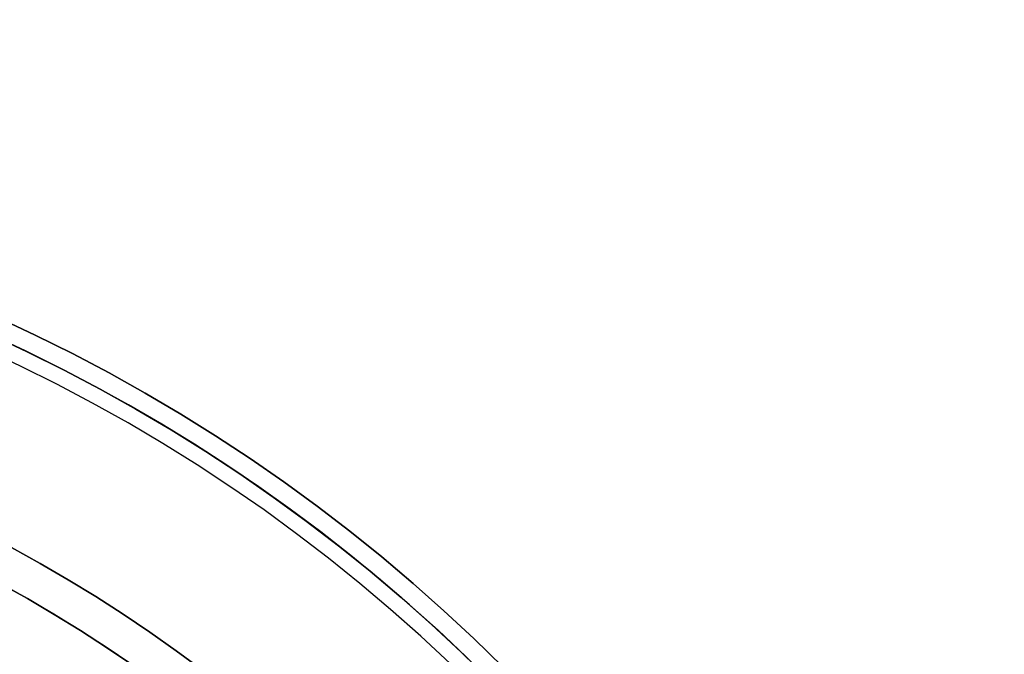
# Model space of a CAD drawing. Header units: millimetres. Extents: x -231 to 231, y -185 to 265.
# Tile 29 of 29: x 79 to 185, y 132 to 201. Entities that reach past the tile are written whole.
import ezdxf

# ---------------------------------------------------------------- set-up
doc = ezdxf.new("R2010")
doc.units = ezdxf.units.MM
doc.layers.add('Layer 01', color=7, linetype='Continuous', true_color=0x000000)

msp = doc.modelspace()

# ---------------------------------------------------------------- linework, layer by layer
at = {"layer": 'Layer 01', "color": 254, "true_color": 0xcad1ee}
for centre, radius, end in [((0, 0, 762.8), 185.22, 180), ((0, 0, 780.15), 185.22, 180), ((0, 0, 799.5), 183.22, 180), ((0, 0, 760.8), 183.23, 84.5351), ((0, 0, 760.8), 183.22, 84.5351), ((0, 0, 799.5), 181.5, 180), ((0, 0, 760.8), 163.57, 79.2538), ((0, 0, 764.8), 159.58, 77.3404), ((0, 0, 779.45), 159.57, 77.3302)]:
    msp.add_arc(centre, radius, 0, end, dxfattribs=at)
at = {"layer": 'Layer 01', "color": 254, "true_color": 0xcad1ee, "extrusion": (0, 0, -1)}
for centre, radius, start in [((0, 0, -797.5), 185.22, 0), ((0, 0, -799.5), 183.22, 0), ((0, 0, -760.8), 163.57, 100.7462), ((0, 0, -794.11), 159.57, 102.6698)]:
    msp.add_arc(centre, radius, start, 180, dxfattribs=at)
at = {"layer": 'Layer 01', "color": 254, "true_color": 0xcad1ee}
for points in [[(179.69, -90.04, 308.5), (95.78, 55.3, 308.5), (11.86, 200.64, 308.5)], [(180.55, -89.55, 309.62), (96.64, 55.79, 309.62), (12.72, 201.13, 309.62)], [(12.73, 201.14, 309.5), (96.64, 55.8, 309.5), (180.55, -89.54, 309.5)], [(10.74, 197.71, 337.62), (93.67, 54.08, 337.62), (176.59, -89.55, 337.62)], [(175.73, -90.04, 338.5), (92.81, 53.58, 338.5), (9.88, 197.21, 338.5)], [(7.94, 186.7, 338.5), (86.8, 50.12, 338.5), (165.66, -86.47, 338.5)], [(7.94, 186.7, 308.5), (86.8, 50.12, 308.5), (165.66, -86.47, 308.5)], [(7.08, 186.2, 337.5), (85.94, 49.62, 337.5), (164.79, -86.97, 337.5)], [(164.79, -86.97, 309.5), (85.94, 49.62, 309.5), (7.08, 186.2, 309.5)]]:
    msp.add_open_spline(points, degree=2, dxfattribs=at)

doc.saveas('drawing.dxf')
